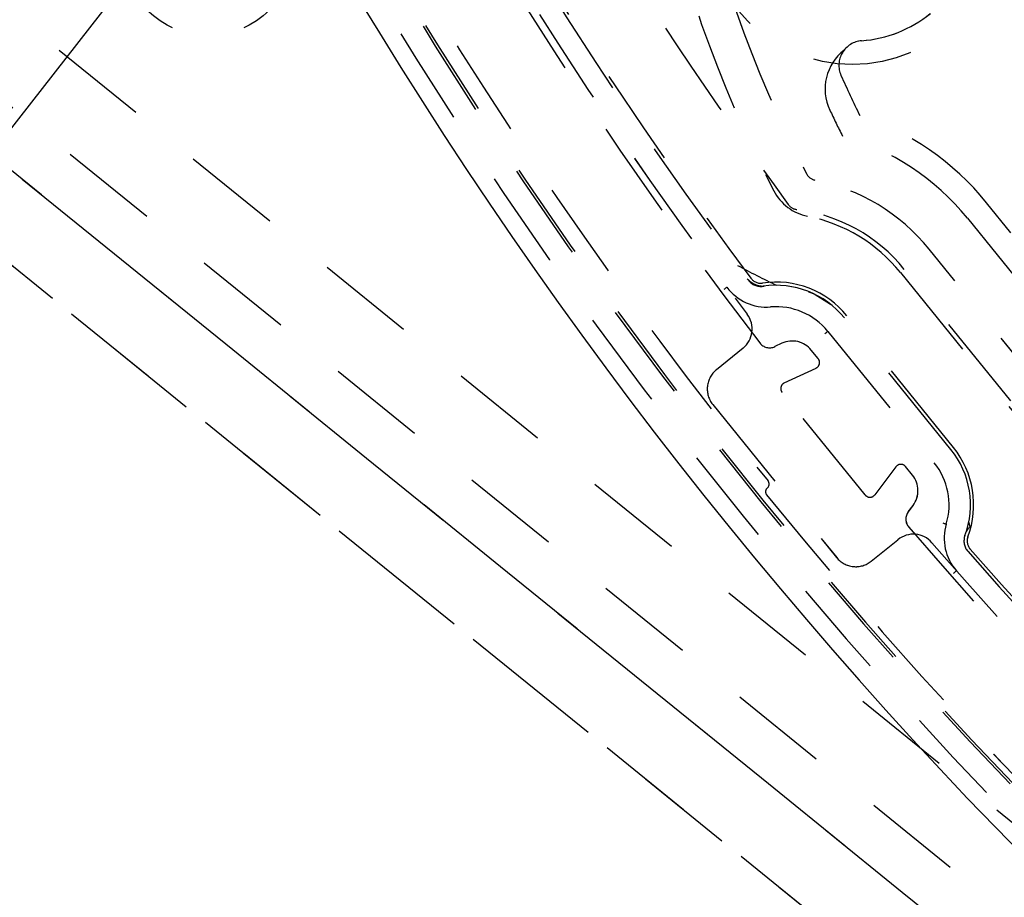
# Model space of a CAD drawing. Extents: x -7591 to -2491, y 6498 to 10061.
# Tile 14 of 125: x -6959 to -6919, y 8376 to 8411. Entities that reach past the tile are written whole.
import ezdxf

# ---------------------------------------------------------------- set-up
doc = ezdxf.new("R2010")
doc.units = 0
doc.header["$MEASUREMENT"] = 0
doc.linetypes.add('HIDDEN', pattern=[7, 4, -3])
doc.layers.get('0').update_dxf_attribs({"linetype": 'CONTINUOUS'})
doc.layers.add('LE_HIDDEN', color=7, linetype='CONTINUOUS')

msp = doc.modelspace()

# ---------------------------------------------------------------- linework, layer by layer
for points in [[(-3319.187, 8334.814, 0.111006), (-4057.655, 9007.303, 0.000315), (-4060.148, 9008.72, 0.005079), (-4100.612, 9031.15, 0.000315), (-4103.135, 9032.513, 0.252871), (-6267.968, 9031.15, 0.005079), (-6308.432, 9008.72, 0.111325), (-7049.393, 8334.814)], [(-6961.746, 8448.295, 0.288392), (-6806.482, 8322.565, 0.257807), (-6802.45, 8324.201), (-6788.18, 8341.823, 0.257806), (-6787.418, 8346.107, 0.288392), (-6942.682, 8471.837, 0.257808), (-6946.714, 8470.201), (-6960.984, 8452.579, 0.257806), (-6961.746, 8448.295)]]:
    msp.add_lwpolyline(points, format="xyb")
for radius, start, end in [(2396.874, 31.73211, 148.26789), (2391.874, 31.73211, 148.26789), (2372, 31.75, 148.25), (2370, 31.798351, 148.201649), (2345, 32.749986, 147.249993), (2266.165, 35.008825, 144.991175), (2258.065, 35.008857, 144.991143), (2247.115, 35.0089, 144.9911)]:
    msp.add_arc((-5184.29, 7028.429), radius, start, end)
at = {"layer": 'LE_HIDDEN', "color": 1, "linetype": 'HIDDEN'}
for p, q in [((-6991.201, 8431.158), (-6817.12, 8290.191)), ((-6991.201, 8431.158), (-6817.12, 8290.191)), ((-6966.332, 8411.02), (-6799.246, 8275.716)), ((-6913.995, 8397.107), (-6919.389, 8403.769)), ((-6913.994, 8397.107), (-6919.389, 8403.769)), ((-6920.167, 8403.14), (-6914.772, 8396.478)), ((-6920.166, 8403.14), (-6914.772, 8396.478)), ((-6918.404, 8395.72), (-6922.731, 8401.063)), ((-6918.404, 8395.72), (-6922.731, 8401.063)), ((-6925.84, 8398.546), (-6921.513, 8393.203)), ((-6925.839, 8398.546), (-6921.513, 8393.203)), ((-6927.708, 8398.06), (-6927.995, 8397.926)), ((-6927.707, 8398.06), (-6927.995, 8397.926)), ((-6926.228, 8397.437), (-6926.508, 8397.783)), ((-6926.228, 8397.437), (-6926.508, 8397.783)), ((-6927.605, 8396.453), (-6926.317, 8397.053)), ((-6927.605, 8396.453), (-6926.317, 8397.053)), ((-6924.321, 8391.904), (-6927.694, 8396.069)), ((-6924.321, 8391.904), (-6927.694, 8396.069)), ((-6923.073, 8393.046), (-6923.927, 8391.911)), ((-6923.072, 8393.046), (-6923.927, 8391.911)), ((-6922.399, 8392.707), (-6922.679, 8393.053)), ((-6922.398, 8392.707), (-6922.678, 8393.053)), ((-6922.568, 8391.223), (-6922.377, 8391.477)), ((-6922.567, 8391.223), (-6922.376, 8391.477))]:
    msp.add_line(p, q, dxfattribs=at)
for points in [[(-5186.29, 9150.428, 0.172955), (-6528.439, 8670.424), (-6468.332, 8596.856, 0.078205), (-6887.993, 8126.665), (-7153.762, 8297.613, -0.254675), (-5186.29, 9371.428)], [(-7153.761, 8297.613, -0.254675), (-5186.29, 9371.428), (-5186.29, 9290.429), (-5204.29, 9290.429)], [(-6887.917, 8450.116, 0.04931), (-6921.628, 8462.021, 0.175441), (-6923.998, 8461.767), (-6937.18, 8455.338, 0.094659), (-6944.464, 8446.343), (-6948.013, 8432.111, 0.175441), (-6947.768, 8429.741, 0.04931), (-6929.114, 8399.241)], [(-6887.916, 8450.116, 0.04931), (-6921.628, 8462.021, 0.175441), (-6923.997, 8461.767), (-6937.18, 8455.338, 0.094659), (-6944.464, 8446.343), (-6948.012, 8432.111, 0.175441), (-6947.767, 8429.741, 0.04931), (-6929.114, 8399.241)], [(-6960.203, 8451.33, 0.257807), (-6960.492, 8449.707), (-6960.191, 8448.826, 0.288476), (-6806.229, 8324.19), (-6805.36, 8324.086, 0.257723), (-6803.833, 8324.706), (-6788.963, 8343.069)], [(-6960.203, 8451.33, 0.257807), (-6960.492, 8449.707), (-6960.191, 8448.826, 0.288476), (-6806.228, 8324.19), (-6805.36, 8324.086, 0.257723), (-6803.833, 8324.706), (-6788.962, 8343.069)], [(-6948.891, 8432.722, 0.173187), (-6948.725, 8431.049, 0.053212), (-6928.603, 8398.075, 0.351559), (-6927.995, 8397.926)], [(-6948.891, 8432.722, 0.173187), (-6948.725, 8431.049, 0.053212), (-6928.603, 8398.075, 0.351559), (-6927.995, 8397.926)], [(-6932.485, 8419.762, 0.223163), (-6932.897, 8418.113, 0.07165), (-6928.037, 8404.256, 0.226784), (-6926.657, 8403.219)], [(-6932.484, 8419.762, 0.223163), (-6932.897, 8418.113, 0.07165), (-6928.036, 8404.256, 0.226784), (-6926.657, 8403.219)], [(-6936.135, 8417.338, 0.316285), (-6936.174, 8416.765, 0.022123), (-6927.444, 8403.695, 0.206042), (-6927.103, 8403.494)], [(-6936.135, 8417.338, 0.316285), (-6936.174, 8416.765, 0.022123), (-6927.444, 8403.695, 0.206042), (-6927.103, 8403.494)], [(-6924.465, 8410.345, 0.51899), (-6925.304, 8408.941, 0.009592), (-6924.539, 8407.308)], [(-6924.464, 8410.345, 0.51899), (-6925.303, 8408.941, 0.009592), (-6924.538, 8407.308)], [(-6916.276, 8395.157), (-6921.721, 8401.881, 0.174686), (-6926.362, 8404.69)], [(-6916.275, 8395.157), (-6921.721, 8401.881, 0.174686), (-6926.361, 8404.69)], [(-6922.886, 8400.937), (-6917.441, 8394.213, 0.012812), (-6916.583, 8393.207)], [(-6922.886, 8400.937), (-6917.441, 8394.213, 0.012812), (-6916.583, 8393.207)], [(-6920.146, 8390.207, 0.265688), (-6920.736, 8393.832), (-6925.062, 8399.175, 0.265688), (-6928.486, 8400.506)], [(-6920.146, 8390.207, 0.265688), (-6920.736, 8393.832), (-6925.062, 8399.175, 0.265688), (-6928.486, 8400.506)], [(-6920.268, 8390.253, 0.265688), (-6920.837, 8393.75), (-6925.164, 8399.093, 0.265688), (-6928.467, 8400.377)], [(-6920.268, 8390.253, 0.265688), (-6920.837, 8393.75), (-6925.163, 8399.093, 0.265688), (-6928.466, 8400.377)], [(-6929.283, 8397.861), (-6930.365, 8396.984, 0.414214), (-6930.513, 8395.578), (-6925.479, 8389.361, 0.414214), (-6924.072, 8389.213), (-6922.993, 8390.087)], [(-6929.282, 8397.861), (-6930.365, 8396.984, 0.414214), (-6930.513, 8395.578), (-6925.478, 8389.361, 0.414214), (-6924.072, 8389.213), (-6922.993, 8390.087)], [(-6922.568, 8391.223, 0.351559), (-6922.548, 8390.598, 0.091758), (-6871.068, 8348.91, 0.351559), (-6870.453, 8349.021)], [(-6922.567, 8391.223, 0.351559), (-6922.548, 8390.598, 0.091758), (-6871.068, 8348.91, 0.351559), (-6870.452, 8349.021)], [(-6921.607, 8389.964, 0.044276), (-6898.532, 8367.625, 0.044276), (-6871.884, 8349.698)], [(-6921.607, 8389.964, 0.044276), (-6898.532, 8367.625, 0.044276), (-6871.884, 8349.698)]]:
    msp.add_lwpolyline(points, format="xyb", dxfattribs=at)
for points in [[(-6741.348, 8347.214), (-6797.987, 8277.271), (-6805.02, 8276.531), (-7007.078, 8440.155), (-7007.817, 8447.187), (-6951.178, 8517.13), (-6944.145, 8517.869), (-6742.088, 8354.246), (-6741.348, 8347.214)], [(-6741.348, 8347.214), (-6797.987, 8277.271), (-6805.019, 8276.531), (-7007.077, 8440.155), (-7007.816, 8447.187), (-6951.178, 8517.13), (-6944.145, 8517.869), (-6742.087, 8354.246), (-6741.348, 8347.214)], [(-6925.621, 8496.435), (-6847.906, 8433.503), (-6904.545, 8363.56), (-6982.26, 8426.492)], [(-6927.509, 8494.103), (-6852.126, 8433.059), (-6904.989, 8367.779), (-6980.372, 8428.823)], [(-6815.916, 8414.031), (-6814.028, 8416.363), (-6736.314, 8353.431), (-6801.134, 8273.385), (-6968.22, 8408.689), (-6905.288, 8486.403), (-6738.202, 8351.099)], [(-6929.936, 8400.336), (-6929.938, 8400.334), (-6929.945, 8400.329), (-6929.956, 8400.321), (-6929.971, 8400.31), (-6929.989, 8400.296), (-6930.01, 8400.281), (-6930.032, 8400.264), (-6930.056, 8400.246)], [(-6929.935, 8400.336), (-6929.938, 8400.334), (-6929.944, 8400.329), (-6929.956, 8400.321), (-6929.971, 8400.31), (-6929.989, 8400.296), (-6930.01, 8400.281), (-6930.032, 8400.264), (-6930.056, 8400.246)], [(-6926.622, 8400.145), (-6926.392, 8400.064), (-6925.724, 8399.647)], [(-6926.622, 8400.145), (-6926.391, 8400.064), (-6925.723, 8399.647)], [(-6925.956, 8398.451), (-6925.933, 8398.47), (-6925.912, 8398.488), (-6925.891, 8398.504), (-6925.874, 8398.518), (-6925.859, 8398.53), (-6925.849, 8398.539), (-6925.842, 8398.544), (-6925.84, 8398.546)], [(-6925.956, 8398.451), (-6925.933, 8398.47), (-6925.911, 8398.488), (-6925.891, 8398.504), (-6925.874, 8398.518), (-6925.859, 8398.53), (-6925.848, 8398.539), (-6925.842, 8398.544), (-6925.839, 8398.546)], [(-6921.17, 8390.767), (-6921.142, 8390.758), (-6921.115, 8390.75), (-6921.09, 8390.743), (-6921.069, 8390.736), (-6921.051, 8390.731), (-6921.038, 8390.727), (-6921.029, 8390.724), (-6921.027, 8390.723)], [(-6921.17, 8390.767), (-6921.142, 8390.758), (-6921.115, 8390.75), (-6921.09, 8390.743), (-6921.068, 8390.736), (-6921.051, 8390.731), (-6921.037, 8390.727), (-6921.029, 8390.724), (-6921.026, 8390.723)], [(-6920.115, 8390.782), (-6920.099, 8390.711), (-6920.051, 8390.522)], [(-6920.115, 8390.782), (-6920.099, 8390.711), (-6920.051, 8390.522)], [(-6920.093, 8390.549), (-6920.107, 8390.553), (-6920.154, 8390.531), (-6920.212, 8390.415)], [(-6920.093, 8390.549), (-6920.106, 8390.553), (-6920.154, 8390.531), (-6920.212, 8390.415)], [(-6920.726, 8388.725), (-6920.704, 8388.745), (-6920.683, 8388.763), (-6920.664, 8388.78), (-6920.647, 8388.795), (-6920.633, 8388.808), (-6920.622, 8388.817), (-6920.616, 8388.822), (-6920.614, 8388.824)], [(-6920.726, 8388.725), (-6920.704, 8388.745), (-6920.683, 8388.763), (-6920.663, 8388.78), (-6920.646, 8388.795), (-6920.632, 8388.808), (-6920.622, 8388.817), (-6920.616, 8388.822), (-6920.613, 8388.824)]]:
    msp.add_lwpolyline(points, dxfattribs=at)
for centre, radius in [((-6924.842, 8415.381), 6), ((-6951.009, 8414.053), 3.5)]:
    msp.add_circle(centre, radius, dxfattribs=at)
for centre, radius, start, end in [((-5184.29, 7028.429), 2341, 129.218957, 146.20105), ((-5184.29, 7028.429), 2341, 129.218957, 146.20105), ((-5184.29, 7028.429), 2345, 129.690181, 147.25), ((-6964.98, 8285.57), 186.884, 18.80783, 83.17416), ((-6964.98, 8285.57), 186.884, 18.80783, 83.17416), ((-6964.98, 8285.57), 185.953, 18.80783, 83.17416), ((-6964.98, 8285.57), 185.953, 18.80783, 83.17416), ((-6964.98, 8285.57), 185.849, 18.80783, 83.17416), ((-6964.98, 8285.57), 185.849, 18.80783, 83.17416), ((-6784.186, 8508.832), 185.849, -161.17413, -96.8078), ((-6784.186, 8508.832), 185.849, -161.17413, -96.8078), ((-6784.186, 8508.832), 186.884, -161.17413, -96.8078), ((-6784.186, 8508.832), 186.884, -161.17413, -96.8078), ((-6784.183, 8508.833), 180.831, -154.19652, -143.24451), ((-6784.183, 8508.833), 180.831, -154.19652, -143.24451), ((-6784.184, 8508.833), 180.701, -150.86283, -143.24438), ((-6784.183, 8508.833), 180.701, -150.86283, -143.24438), ((-6882.366, 8428.055), 50, -168.8682, -152.4753), ((-6882.366, 8428.055), 50, -168.8682, -152.4753), ((-6784.185, 8508.833), 185.2, -149.96193, -141.07494), ((-6784.184, 8508.833), 185.2, -149.96193, -141.07494), ((-6924.842, 8415.381), 5.05, -85.7191, -51.1498), ((-6924.841, 8415.381), 5.05, -85.7191, -51.1498), ((-6923.949, 8408.388), 2, 127.7437, -154.6872), ((-6923.949, 8408.388), 2, 127.7437, -154.6872), ((-6882.366, 8428.055), 48, -154.6872, -153.2841), ((-6882.366, 8428.055), 48, -154.6872, -153.2841), ((-6927.938, 8396.847), 11, 39, 71.9996), ((-6927.938, 8396.847), 11, 39, 71.9996), ((-6927.938, 8396.847), 10, 39, 74.3578), ((-6927.938, 8396.847), 10, 39, 74.3578), ((-6926.263, 8405.18), 0.5, -152.4753, -101.3647), ((-6926.263, 8405.18), 0.5, -152.4753, -101.3647), ((-6927.938, 8396.847), 6.7, 39, 82.8445), ((-6927.938, 8396.847), 6.7, 39, 82.8445), ((-6927.938, 8396.847), 6.5, 39, 78.6353), ((-6927.938, 8396.847), 6.5, 39, 78.6353), ((-6910.06, 8437.582), 41.233, -118.1498, -115.6629), ((-6910.06, 8437.582), 41.233, -118.1498, -115.6629), ((-6928.438, 8401.285), 0.902, -138.0622, -88.8307), ((-6928.438, 8401.285), 0.902, -138.0622, -88.8307), ((-6928.56, 8401), 0.63, -143.2556, -81.4838), ((-6928.56, 8401), 0.63, -143.2556, -81.4838), ((-6928.56, 8401), 0.5, -143.2444, -81.4838), ((-6928.56, 8401), 0.5, -143.2444, -81.4838), ((-6928.331, 8401.53), 2, -143.336, -85.1994), ((-6928.331, 8401.53), 2, -143.336, -85.1994), ((-6927.938, 8396.847), 2.7, 39, 94.8006), ((-6927.938, 8396.847), 2.7, 39, 94.8006), ((-6929.912, 8398.638), 1, -51, 37.0954), ((-6929.912, 8398.638), 1, -51, 37.0954), ((-6927.286, 8397.153), 1, 39, 114.9638), ((-6927.285, 8397.153), 1, 39, 114.9638), ((-6926.423, 8397.279), 0.25, -65.0362, 39), ((-6926.422, 8397.279), 0.25, -65.0362, 39), ((-6927.5, 8396.226), 0.25, 114.9638, -141), ((-6927.5, 8396.226), 0.25, 114.9638, -141), ((-6922.873, 8392.896), 0.25, 39, 143.0363), ((-6922.873, 8392.896), 0.25, 39, 143.0363), ((-6923.611, 8391.504), 2.7, -16.8008, 39), ((-6923.611, 8391.504), 2.7, -16.8008, 39), ((-6923.176, 8392.078), 1, -36.9637, 39), ((-6923.175, 8392.078), 1, -36.9637, 39), ((-6928.42, 8392.345), 0.2, -51.0131, 38.9251), ((-6928.42, 8392.345), 0.2, -51.0131, 38.9251), ((-6928.168, 8392.034), 0.2, 128.9869, -140.9513), ((-6928.168, 8392.034), 0.2, 128.9869, -140.9513), ((-6784.185, 8508.833), 185.6, -140.95133, -117.04864), ((-6784.184, 8508.833), 185.6, -140.95133, -117.04864), ((-6924.127, 8392.061), 0.25, -141, -36.9637), ((-6924.127, 8392.061), 0.25, -141, -36.9637), ((-6919.112, 8390.145), 2, 163.1997, -138.6639), ((-6919.112, 8390.145), 2, 163.1997, -138.6639), ((-6922.364, 8389.309), 1, 40.8593, 129), ((-6922.364, 8389.309), 1, 40.8593, 129), ((-6919.678, 8390.032), 0.63, 159.4838, -138.7557), ((-6919.678, 8390.032), 0.63, 159.4838, -138.7557), ((-6919.678, 8390.032), 0.5, 159.4838, -138.7556), ((-6919.677, 8390.032), 0.5, 159.4838, -138.7556), ((-6784.185, 8508.832), 180.829, -138.7557, -119.24431), ((-6784.185, 8508.832), 180.829, -138.7557, -119.24431), ((-6784.185, 8508.832), 180.699, -138.75565, -128.99995), ((-6784.185, 8508.832), 180.699, -138.75565, -128.99995)]:
    msp.add_arc(centre, radius, start, end, dxfattribs=at)

doc.saveas('drawing.dxf')
